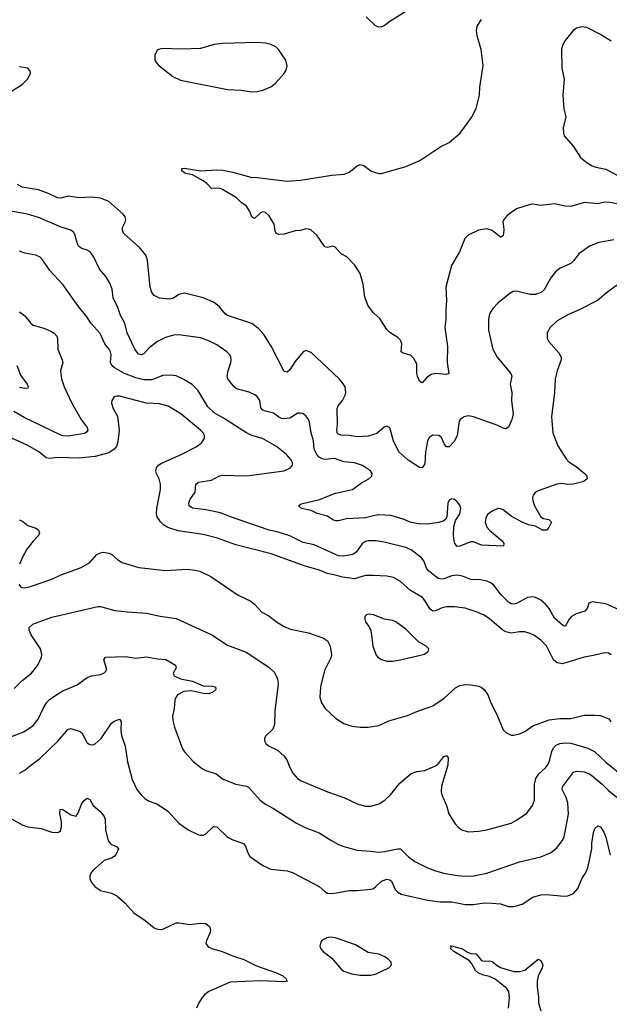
# Model space of a CAD drawing. Header units: inches. Extents: x 1305449 to 1407403, y 744709 to 841554.
# Tile 110 of 114: x 1392531 to 1396896, y 824239 to 831530. Entities that reach past the tile are written whole.
import ezdxf

# ---------------------------------------------------------------- set-up
doc = ezdxf.new("R2010")
doc.units = ezdxf.units.IN
doc.header["$MEASUREMENT"] = 0
doc.layers.add('B3892', color=7, linetype='Continuous')
doc.layers.add('B3893', color=7, linetype='Continuous')

msp = doc.modelspace()

# ---------------------------------------------------------------- linework, layer by layer
at = {"layer": 'B3892', "color": 6}
for points, elevation in [([(1396964.4, 829570), (1396885.8, 829514.2), (1396809.8, 829450.2), (1396676.8, 829383.2), (1396592.8, 829347.2), (1396510, 829299.3), (1396458.6, 829250), (1396436.3, 829210), (1396436.1, 829170), (1396445.1, 829150), (1396522.6, 829062.6), (1396538.6, 829030), (1396540.3, 829010), (1396510.9, 828930), (1396495.7, 828870), (1396491.4, 828768.6), (1396467.1, 828590), (1396478.9, 828470), (1396514.7, 828374.7), (1396577.7, 828277.7), (1396596.7, 828256.7), (1396650, 828222), (1396712, 828170), (1396730.3, 828150), (1396733.1, 828130), (1396707.7, 828110), (1396630, 828090.4), (1396590, 828088), (1396545.3, 828094.7), (1396507.3, 828090), (1396370, 828040.9), (1396350.2, 828029.8), (1396331.8, 828010), (1396327.9, 827990), (1396330.2, 827970), (1396342.9, 827930), (1396388.6, 827848.6), (1396410, 827836.9), (1396449.1, 827829.1), (1396468.7, 827810), (1396448.8, 827770), (1396432, 827750), (1396402, 827750), (1396350, 827780.4), (1396298, 827790), (1396250, 827809.9), (1396170, 827854.2), (1396110, 827899.3), (1396090, 827908.8), (1396070, 827909.8), (1396030, 827890.7), (1395995.2, 827864.8), (1395980.7, 827839.3), (1395976.2, 827810), (1395990, 827770.7), (1396008.2, 827750), (1396102, 827670), (1396115.9, 827650), (1396113, 827630), (1395950, 827638.4), (1395890, 827662.1), (1395870, 827663.9), (1395790, 827630.3), (1395770, 827627.5), (1395751.5, 827650), (1395746.3, 827670), (1395741.8, 827710), (1395744.6, 827775.4), (1395758.5, 827821.5), (1395790, 827870.2), (1395797.3, 827910), (1395790, 827933.7), (1395770, 827959.5), (1395750, 827975.5), (1395730, 827982.6), (1395710, 827972.4), (1395700.8, 827950), (1395694.3, 827845.7), (1395684.6, 827830), (1395670, 827817.9), (1395634.8, 827805.2), (1395550, 827794.8), (1395484.1, 827795.9), (1395430, 827805.4), (1395370, 827831.5), (1395277.6, 827857.6), (1395190, 827862.2), (1395150, 827856.7), (1395090, 827839.9), (1394950, 827833), (1394890, 827818.2), (1394870, 827818.5), (1394850, 827826.1), (1394810, 827854.1), (1394734, 827874), (1394690, 827896.3), (1394618.4, 827910), (1394594.8, 827930), (1394614.4, 827945.6), (1394750, 827975.5), (1394870, 828024.1), (1394995, 828050), (1395060.3, 828099.7), (1395116, 828130), (1395138.5, 828150), (1395140.8, 828170), (1395127.6, 828190), (1395070, 828228.1), (1395008.9, 828248.9), (1394930, 828255.5), (1394860.3, 828280.3), (1394790, 828273.7), (1394770, 828278.1), (1394748.9, 828290), (1394729.6, 828310), (1394711.5, 828350), (1394706.3, 828410), (1394687.9, 828470), (1394675.8, 828550), (1394669, 828570), (1394650, 828597), (1394630, 828611), (1394610, 828617.1), (1394590, 828616), (1394530, 828579.2), (1394490, 828574.3), (1394470, 828577.7), (1394450, 828587.5), (1394410, 828616.8), (1394350, 828630.2), (1394330, 828639.4), (1394316.3, 828656.3), (1394308.9, 828710), (1394290, 828738.3), (1394272.1, 828752.1), (1394230, 828772.5), (1394135.4, 828795.4), (1394118, 828810), (1394085.8, 828850), (1394072, 828870), (1394067, 828890), (1394074.3, 828930), (1394093.8, 828990), (1394097, 829010), (1394093.3, 829033.3), (1394084.6, 829050), (1394063.9, 829070), (1393990, 829120.9), (1393935.8, 829150), (1393870, 829173), (1393710, 829196.3), (1393670, 829194), (1393610, 829176.2), (1393550, 829146.4), (1393490, 829099), (1393450, 829054.9), (1393430, 829046.8), (1393410, 829053.8), (1393384.4, 829090), (1393327.1, 829210), (1393310, 829281.5), (1393278, 829338), (1393258.3, 829398.3), (1393222.9, 829470), (1393214.8, 829534.8), (1393198.8, 829578.8), (1393170, 829624.4), (1393122.3, 829682.3), (1393081, 829770), (1393052.7, 829810), (1393030, 829823.4), (1392990, 829835.1), (1392969.2, 829850), (1392958.9, 829870), (1392939.9, 829939.9), (1392930, 829955.3), (1392910, 829971.6), (1392830, 829996.3), (1392821.4, 830000)], 1400), ([(1396930, 829898.6), (1396819.5, 829880.5), (1396750, 829853.8), (1396670, 829797), (1396632.9, 829747.1), (1396610, 829724), (1396533, 829690), (1396497, 829663), (1396462, 829618), (1396413.9, 829530), (1396390.7, 829509.3), (1396350, 829495.9), (1396310, 829494.6), (1396210, 829520.5), (1396183.8, 829516.2), (1396158.6, 829501.4), (1396069.8, 829430.2), (1396033.7, 829390), (1396010, 829350.8), (1396002.4, 829310), (1396001.7, 829230), (1396033.8, 829090), (1396066.4, 829030), (1396166.3, 828910), (1396173.2, 828890), (1396162.6, 828830), (1396174.7, 828770), (1396171.8, 828708.2), (1396184.1, 828610), (1396175.4, 828570), (1396150, 828512.4), (1396130, 828499.8), (1396110, 828504.3), (1396070, 828525.6), (1395890, 828589.1), (1395850, 828596.4), (1395822.2, 828590), (1395792.6, 828570), (1395783.9, 828556.1), (1395769.1, 828450), (1395750, 828409.4), (1395710, 828365.9), (1395690, 828366.6), (1395673.5, 828390), (1395654.7, 828434.7), (1395634.1, 828450), (1395590, 828452.1), (1395563.4, 828436.6), (1395550.4, 828409.6), (1395534.9, 828330), (1395530, 828239.9), (1395510, 828210.6), (1395490, 828212.6), (1395406.8, 828266.8), (1395337.4, 828330), (1395297.1, 828410), (1395270, 828506.9), (1395250, 828519.8), (1395230, 828511.3), (1395174.2, 828465.7), (1395110, 828445.6), (1395030, 828441.1), (1394970.9, 828450.9), (1394910, 828454.1), (1394884, 828464), (1394879, 828490), (1394883.3, 828530), (1394882.4, 828650), (1394888.6, 828670), (1394919.8, 828710), (1394940.4, 828750), (1394945.7, 828770), (1394939.8, 828810), (1394921.2, 828841.2), (1394895.6, 828870), (1394690, 829065.5), (1394650, 829080.7), (1394630.4, 829069.6), (1394570, 828997.8), (1394530, 828937.7), (1394510, 828918.4), (1394500.9, 828920.9), (1394490, 828924.9), (1394392.5, 829112.5), (1394337.9, 829197.9), (1394300.8, 829240.8), (1394250, 829279.9), (1394070, 829339.6), (1394052, 829352), (1394010, 829402.5), (1393970, 829436.2), (1393890, 829469.9), (1393750, 829503.5), (1393710, 829495.7), (1393670, 829468.4), (1393640.1, 829459.9), (1393566.9, 829466.9), (1393527.5, 829487.5), (1393508.8, 829510), (1393495.9, 829550), (1393478, 829750), (1393465.7, 829785.7), (1393420.3, 829840.3), (1393298.3, 829950), (1393290.8, 829970), (1393292.8, 829990), (1393297.6, 830000)], 1300), ([(1396111.8, 830000), (1396115, 829970), (1396109.4, 829930.6), (1396098.2, 829921.8), (1396090, 829918.7), (1396030, 829969.5), (1395990, 829981.1), (1395926.4, 829970), (1395850, 829935), (1395825.4, 829910), (1395787.7, 829810), (1395727.7, 829710), (1395685, 829550), (1395689.7, 829450), (1395684.6, 829384.6), (1395686.2, 829310), (1395678.8, 829250), (1395698.1, 829110), (1395694.6, 828990), (1395709, 828910), (1395690, 828901.6), (1395610, 828909.6), (1395577.2, 828902.8), (1395542, 828878), (1395510, 828840.4), (1395491.8, 828851.8), (1395474.8, 828890), (1395470.7, 828910), (1395470, 828981.2), (1395450, 829021.7), (1395425.2, 829045.2), (1395370, 829060.3), (1395354.7, 829070), (1395359.8, 829130), (1395350, 829156.9), (1395330, 829176), (1395270, 829213), (1395250, 829235.1), (1395196, 829316), (1395150, 829357.7), (1395110, 829409.8), (1395086, 829474), (1395074.6, 829570), (1395051.6, 829650), (1395012.8, 829712.8), (1394953.6, 829773.6), (1394910, 829795.1), (1394866, 829846), (1394850, 829852.8), (1394810, 829843.1), (1394790, 829848.4), (1394730, 829934.3), (1394690, 829971.3), (1394670, 829978.9), (1394650, 829979.7), (1394610, 829969.7), (1394570, 829966.4), (1394490, 829940.4), (1394450, 829939.7), (1394430, 829947.6), (1394423.1, 829963.1), (1394417.9, 830000)], 1200), ([(1396970, 827159.8), (1396870, 827204.6), (1396770, 827218.2), (1396744.7, 827210), (1396731.2, 827168.8), (1396715.5, 827150), (1396650, 827130.5), (1396615.8, 827110), (1396599.4, 827090), (1396570, 827035.6), (1396550, 827046.2), (1396490, 827097.5), (1396449.7, 827169.7), (1396422.6, 827202.6), (1396390, 827230.9), (1396350, 827252), (1396330, 827257.1), (1396290, 827251.4), (1396210, 827206.6), (1396190, 827201.3), (1396170, 827204.4), (1396150, 827217.7), (1396096, 827270), (1396042.2, 827342.2), (1396019.2, 827359.3), (1395990, 827371.9), (1395942.8, 827382.8), (1395870, 827384.3), (1395810, 827408.9), (1395770, 827417), (1395730, 827412.6), (1395670, 827389.2), (1395650, 827387.6), (1395630, 827392.7), (1395554.4, 827450), (1395542.5, 827470), (1395523.7, 827523.7), (1395505.9, 827545.9), (1395430, 827603.6), (1395390, 827622.4), (1395230, 827661.7), (1395170, 827670), (1395110, 827670.2), (1395090, 827665.9), (1395070, 827654.4), (1395023.4, 827590), (1394996.9, 827570), (1394930, 827556.4), (1394890, 827559.1), (1394710, 827641.6), (1394630, 827659.4), (1394530, 827707.1), (1394436.9, 827736.9), (1394378.5, 827750), (1394083.6, 827850), (1394017.1, 827877.1), (1393910, 827900), (1393810, 827913.4), (1393786.5, 827930), (1393783, 827950), (1393790, 827973.3), (1393829.5, 828030), (1393835.4, 828090), (1393855.6, 828104.4), (1393950, 828121), (1394004.3, 828150), (1394030, 828157.2), (1394210, 828152.7), (1394490, 828189.7), (1394534.6, 828210), (1394551.7, 828230), (1394551.8, 828250), (1394541.7, 828270), (1394505.6, 828310), (1394431, 828370), (1394328.2, 828428.2), (1394250, 828450.6), (1394210, 828469.4), (1394039.6, 828579.6), (1393970, 828618.5), (1393923.9, 828663.9), (1393850, 828787.1), (1393807.9, 828827.9), (1393746.4, 828866.4), (1393690, 828892.2), (1393650, 828898.1), (1393590, 828894.7), (1393510, 828864), (1393450, 828862.8), (1393390, 828877.4), (1393305.8, 828910), (1393232.1, 828952.1), (1393212.3, 828970), (1393204.3, 828990), (1393207.3, 829050), (1393203.2, 829070), (1393193.3, 829090), (1393161.5, 829130), (1393126, 829206), (1393059.8, 829279.8), (1393027.7, 829330), (1392966.8, 829406.8), (1392850, 829569.4), (1392753.3, 829673.3), (1392702.1, 829750), (1392681.8, 829770), (1392650, 829785.3), (1392570, 829801.5), (1392530, 829814.5)], 1500), ([(1392530, 829366.4), (1392570, 829336.6), (1392610, 829285.4), (1392630, 829267.6), (1392710, 829245), (1392762.6, 829222.6), (1392787.3, 829207.3), (1392805, 829185), (1392809.6, 829169.6), (1392813, 829090), (1392845.3, 829010), (1392849.3, 828990), (1392833, 828930), (1392841.6, 828870), (1392860.8, 828810), (1392916.2, 828690), (1392985.8, 828570), (1393029.4, 828510), (1393035.2, 828490), (1393025.4, 828474.6), (1393010, 828465.9), (1392890, 828446.1), (1392850, 828448.9), (1392830, 828455.3), (1392565.1, 828585.1), (1392488.2, 828628.2)], 1500), ([(1392510, 828968), (1392538, 828898), (1392587.2, 828830), (1392594.4, 828810), (1392590, 828801.1), (1392570, 828797.8), (1392530, 828806.9)], 1400), ([(1396910, 826826.8), (1396890, 826837.7), (1396870, 826841.7), (1396850, 826839.4), (1396779.3, 826820.7), (1396710, 826809.7), (1396550, 826760.7), (1396510, 826766.1), (1396481.7, 826790), (1396430, 826893.5), (1396390, 826936.1), (1396342.2, 826970), (1396310, 826985.1), (1396270, 826996.2), (1396230, 826996.6), (1396170, 826987.5), (1396130, 826995.8), (1396108.7, 827008.7), (1396010, 827092.9), (1395970, 827119.2), (1395910, 827145.6), (1395830, 827171.9), (1395750, 827182.9), (1395690, 827181), (1395650, 827171.5), (1395610, 827152.3), (1395590, 827150), (1395570, 827164.2), (1395531.3, 827230), (1395511.8, 827251.8), (1395424.1, 827304.1), (1395350, 827369.9), (1395298.4, 827398.4), (1395250, 827408.9), (1395150, 827414.3), (1395090, 827413.3), (1395010, 827388.7), (1394921.8, 827401.8), (1394870, 827417.5), (1394808.4, 827428.4), (1394750, 827452.7), (1394644.2, 827484.2), (1394393.6, 827573.6), (1394130, 827641.8), (1393994.6, 827690), (1393890, 827716.8), (1393705.1, 827745.1), (1393628.2, 827768.2), (1393594.7, 827790), (1393572.5, 827812.5), (1393548.7, 827848.7), (1393543.2, 827870), (1393545.4, 827910), (1393572.3, 828050), (1393574.5, 828090), (1393563.8, 828130), (1393544.2, 828170), (1393539.8, 828190), (1393542.9, 828210), (1393557.6, 828230), (1393576.5, 828243.5), (1393727.4, 828310), (1393842.9, 828370), (1393880.1, 828399.9), (1393899.3, 828430), (1393898.3, 828450), (1393888.9, 828470), (1393870.4, 828490), (1393724, 828610), (1393630, 828667.4), (1393565.4, 828685.4), (1393470, 828690.9), (1393270, 828741.9), (1393250, 828742.6), (1393230, 828735.9), (1393212.1, 828710), (1393210.6, 828690), (1393223.9, 828650), (1393254.4, 828594.4), (1393267.6, 828490), (1393257.5, 828402.5), (1393246.5, 828370), (1393231.2, 828348.8), (1393190, 828322.3), (1393090, 828295.8), (1392970, 828283.2), (1392813, 828287), (1392750, 828280.1), (1392726, 828286), (1392673.3, 828330), (1392590, 828376.3), (1392212.2, 828550)], 1600), ([(1392530, 827825.5), (1392553.5, 827813.5), (1392590, 827785.1), (1392650, 827763.8), (1392670.6, 827750.6), (1392677, 827730), (1392670.9, 827710), (1392630, 827667.7), (1392583.8, 827610), (1392551, 827550), (1392530, 827497.4)], 1600), ([(1392524.2, 827350), (1392534.4, 827334.4), (1392546.2, 827326.2), (1392570, 827323.4), (1392611.4, 827331.4), (1392770, 827387.5), (1392830, 827415.4), (1392986.2, 827473.8), (1393049, 827511), (1393100.8, 827570), (1393130, 827583), (1393150, 827586.4), (1393190, 827580.1), (1393210, 827571.4), (1393257.1, 827530), (1393290, 827510.1), (1393412.6, 827472.6), (1393610, 827452), (1393770, 827460.4), (1393830, 827454.2), (1393865.3, 827445.3), (1393946.2, 827406.2), (1394147.8, 827267.8), (1394242.8, 827222.8), (1394270, 827200.7), (1394322.9, 827142.9), (1394374.2, 827114.2), (1394431.2, 827071.2), (1394490, 827035.3), (1394535.8, 827015.8), (1394670.2, 826990), (1394780.5, 826950), (1394810.9, 826930), (1394828.8, 826890), (1394839, 826830), (1394836.3, 826810), (1394787.8, 826710), (1394758.2, 826590), (1394752.5, 826510), (1394764.7, 826470), (1394792.5, 826430), (1394870, 826358), (1394930, 826318.4), (1394990, 826298.9), (1395051.1, 826291.1), (1395111.2, 826291.2), (1395190, 826303.9), (1395263.3, 826336.7), (1395402.5, 826377.5), (1395472.2, 826407.8), (1395590, 826448.3), (1395673.7, 826506.3), (1395757.7, 826582.3), (1395790, 826598.5), (1395830, 826605.9), (1395870, 826604.3), (1395930, 826593.3), (1395950, 826585.2), (1395970.1, 826570), (1395995.7, 826530), (1396019.8, 826470), (1396064.2, 826384.2), (1396110, 826271.2), (1396130, 826250.2), (1396170, 826232.8), (1396190, 826231.9), (1396230, 826240.4), (1396270, 826259.1), (1396330, 826300.2), (1396450, 826344.2), (1396530, 826354.2), (1396610, 826354.5), (1396710, 826379.1), (1396790, 826380.8), (1396830, 826376.1), (1396892.6, 826352.6), (1396908.3, 826330)], 1600), ([(1392490, 826577.2), (1392546.4, 826633.6), (1392618.8, 826690), (1392666.3, 826750), (1392692, 826810), (1392695.2, 826830), (1392685.4, 826870), (1392615.6, 826975.6), (1392601.3, 827010), (1392600.7, 827030), (1392627.3, 827052.7), (1392770, 827106.3), (1393110, 827185.4), (1393130, 827183.9), (1393235, 827155), (1393330, 827143.8), (1393470, 827135.7), (1393570, 827112.6), (1393690, 827095), (1393953.3, 826973.4), (1394070, 826899.2), (1394207.3, 826847.3), (1394375.6, 826735.6), (1394416.8, 826696.8), (1394440, 826650), (1394444.3, 826610), (1394419.5, 826410), (1394417.2, 826310), (1394404.9, 826275.1), (1394352.9, 826227.2), (1394343.8, 826210), (1394344.3, 826190), (1394353.8, 826170), (1394372.1, 826152.1), (1394439.5, 826119.5), (1394490, 826075.4), (1394509.5, 826049.5), (1394531.2, 825991.2), (1394552.9, 825950), (1394586.4, 825910), (1394613.7, 825893.7), (1394810, 825811.9), (1394929.5, 825769.5), (1395030, 825723.6), (1395090, 825706.4), (1395130, 825705.7), (1395190, 825723.9), (1395233.9, 825750), (1395275, 825790), (1395344, 825876), (1395430, 825947.9), (1395470, 825962.4), (1395530, 825970.1), (1395610, 826005), (1395634.7, 826025.3), (1395670, 826073.4), (1395690, 826081.7), (1395703.1, 826063.1), (1395700.1, 826010), (1395654.5, 825854.5), (1395652.1, 825812.1), (1395656.3, 825790), (1395689.5, 825710), (1395706.9, 825650), (1395754.2, 825574.2), (1395776.3, 825550), (1395804.7, 825530), (1395850, 825516.6), (1395930, 825519.9), (1395990, 825531), (1396170, 825580.3), (1396210, 825602.3), (1396285.2, 825654.8), (1396327.9, 825710), (1396342.4, 825750), (1396343.1, 825870), (1396351.5, 825910), (1396374.8, 825945.2), (1396422.9, 825990), (1396442.7, 826017.3), (1396456.3, 826050), (1396470.4, 826110), (1396482.7, 826137.3), (1396502.5, 826157.5), (1396529.7, 826170.3), (1396570, 826175.3), (1396610, 826171.2), (1396736.5, 826136.5), (1396785.3, 826110), (1396870, 826030.9), (1397037.1, 825897.1)], 1500), ([(1392470, 826220.8), (1392562.7, 826257.3), (1392630, 826302.5), (1392667.1, 826350), (1392705.6, 826430), (1392730, 826470), (1392750, 826492.2), (1392790, 826523.4), (1392850, 826559), (1392956.4, 826603.6), (1393030, 826659.1), (1393062, 826670), (1393130, 826680.1), (1393153.5, 826690), (1393170.9, 826709.1), (1393173.5, 826726.5), (1393154, 826790), (1393166.6, 826810), (1393314.4, 826814.4), (1393390, 826801.2), (1393470, 826810.8), (1393550, 826796.8), (1393612.1, 826792.1), (1393685.2, 826750), (1393688.3, 826730), (1393667.3, 826690), (1393674.4, 826670), (1393720.3, 826650), (1393810, 826630.8), (1393890, 826596.5), (1393955.1, 826595.1), (1393981.1, 826590), (1393981.8, 826570), (1393961, 826550), (1393930, 826538.9), (1393890, 826539.4), (1393800.3, 826560.3), (1393746, 826554), (1393700.1, 826530), (1393685.7, 826510), (1393679.3, 826490), (1393674.7, 826430), (1393662.9, 826370), (1393666, 826330), (1393676.9, 826290), (1393736.3, 826130), (1393750, 826108.4), (1393815.9, 826035.9), (1393883.2, 825983.2), (1393910, 825969.1), (1393985.9, 825945.9), (1394029.4, 825910), (1394043.4, 825903.4), (1394130, 825867.7), (1394210, 825852.9), (1394225.9, 825845.9), (1394310, 825751.5), (1394350, 825720.7), (1394410, 825688), (1394579.7, 825579.7), (1394650, 825544.8), (1394748.8, 825508.8), (1394833.3, 825453.3), (1394890, 825422.6), (1394930, 825406.5), (1395030, 825379.7), (1395130, 825373.9), (1395185.9, 825365.9), (1395231, 825369), (1395330, 825391.2), (1395350, 825389.4), (1395409.6, 825330), (1395457, 825297), (1395549.8, 825249.8), (1395610, 825226.5), (1395670, 825210.3), (1395770, 825192.5), (1395832.8, 825187.2), (1395890.2, 825189.8), (1395990, 825210.6), (1396230, 825294.7), (1396390, 825329.7), (1396459.5, 825360.5), (1396504.3, 825395.7), (1396548.7, 825451.3), (1396562.3, 825477.7), (1396594.2, 825645.8), (1396590.2, 825730), (1396576.9, 825770), (1396546.5, 825830), (1396549, 825850), (1396630, 825956.7), (1396655, 825965), (1396710, 825960.9), (1396750, 825944.2), (1396770, 825930.8), (1396842.7, 825870), (1396890, 825822.4), (1397017.4, 825717.4)], 1400), ([(1392530, 825951), (1392568.6, 825971.4), (1392610, 826008.1), (1392680.4, 826059.6), (1392813.4, 826186.6), (1392890, 826275.6), (1392910, 826279.9), (1392978.1, 826258.1), (1392990, 826248.7), (1393030, 826174.4), (1393050, 826161.8), (1393070, 826161), (1393090, 826168.4), (1393132.9, 826207.2), (1393210, 826320.3), (1393230, 826335.9), (1393270.5, 826350.5), (1393281.5, 826330), (1393280.5, 826270), (1393285.7, 826230), (1393311.2, 826150), (1393330, 826034.3), (1393363.9, 825903.9), (1393399.1, 825830), (1393429.6, 825790), (1393460.6, 825760.6), (1393490, 825742.1), (1393550, 825719.9), (1393627.6, 825670), (1393710, 825580.5), (1393779.1, 825530), (1393850, 825497.3), (1393870, 825490.7), (1393890, 825491.2), (1393910, 825502), (1393960.2, 825550), (1393970, 825555.7), (1393990, 825552.5), (1394070, 825477.6), (1394110, 825457.7), (1394188.9, 825428.9), (1394202.9, 825410), (1394220, 825360), (1394234.2, 825334.2), (1394330, 825267.2), (1394390, 825240.6), (1394510, 825227.3), (1394550, 825215.3), (1394748.3, 825110), (1394790, 825073.2), (1394810, 825061.7), (1394850, 825058.3), (1394970, 825081.3), (1395030, 825081.9), (1395130, 825091.1), (1395150, 825097.1), (1395168.3, 825110), (1395208.5, 825150), (1395250, 825164.7), (1395270, 825160.9), (1395284.1, 825150), (1395310.4, 825090), (1395329.3, 825069.3), (1395355.5, 825055.5), (1395549.5, 825009.5), (1395643.3, 824996.7), (1395730, 824997.7), (1395830, 824977.2), (1395890, 824977.7), (1395970, 824989), (1396030, 824988.6), (1396090, 824982.9), (1396150, 824963.5), (1396190, 824962.3), (1396250, 824980.6), (1396330, 825031.1), (1396390, 825048.9), (1396431.7, 825051.7), (1396561.4, 825038.6), (1396590, 825041.1), (1396630, 825058.7), (1396663.3, 825096.7), (1396692.1, 825167.8), (1396718.9, 825210), (1396736.2, 825250), (1396767.4, 825390), (1396767.3, 825430), (1396778.8, 825510), (1396790, 825541.7), (1396810, 825560.1), (1396830, 825552.2), (1396854.4, 825514.4), (1396870, 825477.3), (1396903.4, 825343.4)], 1300), ([(1392470, 825612.6), (1392550, 825567), (1392590, 825552.1), (1392690, 825540.2), (1392770, 825512.8), (1392810, 825510.2), (1392830, 825517.4), (1392841, 825550), (1392840.1, 825590), (1392827.5, 825652.4), (1392830, 825683.8), (1392850, 825680.1), (1392910, 825641.5), (1392950, 825631.6), (1392964.1, 825655.9), (1392990, 825726.1), (1393010, 825750.6), (1393030, 825766.1), (1393050, 825755.2), (1393075.3, 825710), (1393127.2, 825667.2), (1393154.5, 825634.5), (1393164, 825610), (1393166.6, 825530), (1393186.4, 825450), (1393205.5, 825425.6), (1393248.1, 825408.1), (1393262.7, 825390), (1393244.8, 825350), (1393230, 825333.1), (1393210, 825321.5), (1393157, 825303), (1393073.5, 825230), (1393056.4, 825210), (1393049.2, 825190), (1393049.6, 825169.6), (1393061.9, 825141.9), (1393087.3, 825110), (1393130, 825082), (1393210, 825062.3), (1393250, 825042.2), (1393310.1, 824990.1), (1393376.2, 824916.2), (1393459.6, 824859.6), (1393525.6, 824805.6), (1393550, 824795.2), (1393570, 824791.9), (1393590, 824795.3), (1393690, 824840.8), (1393710, 824841.8), (1393790, 824828.5), (1393870, 824840.5), (1393910, 824837.2), (1393935, 824815), (1393942.6, 824790), (1393939.9, 824770), (1393912.9, 824710), (1393908.8, 824690), (1393925.1, 824665.1), (1393952.2, 824652.2), (1394030, 824629), (1394114.7, 824594.7), (1394190.5, 824570.5), (1394283.9, 824523.9), (1394432.8, 824472.8), (1394478.2, 824450), (1394501.6, 824430), (1394510.1, 824409.9), (1394495, 824405), (1394310, 824413.5), (1394090, 824402.6), (1393930, 824334.1), (1393899.4, 824310), (1393882.6, 824290), (1393857.6, 824250), (1393840.4, 824210)], 1200), ([(1396150.8, 824210), (1396157.4, 824290), (1396153.1, 824333.1), (1396136.8, 824356.8), (1396050, 824426.1), (1396010, 824444.9), (1395965.7, 824454.3), (1395928.4, 824470), (1395905.9, 824490), (1395879.3, 824539.3), (1395861.1, 824561.1), (1395744.1, 824630), (1395721.8, 824650), (1395724.7, 824664.7), (1395718, 824670), (1395730, 824670.6), (1395810, 824650.1), (1395845.1, 824625.1), (1395870, 824615.5), (1395910, 824612.1), (1395950, 824563.6), (1395970, 824557.4), (1396010, 824561.1), (1396030, 824556.8), (1396065.9, 824525.9), (1396090, 824511.9), (1396190, 824482), (1396230, 824480.6), (1396270, 824492), (1396370, 824572), (1396390, 824564.2), (1396403.1, 824530), (1396399.6, 824510), (1396370, 824447.8), (1396362.2, 824410), (1396362, 824370), (1396371.8, 824290), (1396370.8, 824250), (1396390, 824191)], 1200)]:
    msp.add_lwpolyline(points, dxfattribs=dict(at, elevation=elevation))
for points, elevation in [([(1395111.7, 827128.3), (1395097.5, 827122.5), (1395086.5, 827110), (1395085, 827090), (1395090.2, 827070), (1395116.1, 827036.1), (1395129.7, 827009.7), (1395144.3, 826890), (1395170, 826824.4), (1395182.2, 826810), (1395210, 826792.4), (1395250, 826780.7), (1395290, 826780.1), (1395350, 826789.1), (1395527.8, 826832.2), (1395555.4, 826850), (1395561.1, 826870), (1395540.5, 826890), (1395483.5, 826923.5), (1395390, 827017), (1395316.5, 827070), (1395290, 827079.9), (1395231.6, 827091.6), (1395150, 827122.8)], 1700), ([(1394830, 824735.2), (1394805.5, 824730), (1394770, 824712.8), (1394760.3, 824699.7), (1394752.2, 824670), (1394759.2, 824650), (1394776.9, 824630), (1394841.6, 824581.6), (1394910, 824498.8), (1394930, 824483.7), (1394990, 824463.2), (1395050, 824454.9), (1395130, 824455.4), (1395170, 824464), (1395264.7, 824510), (1395282.4, 824530), (1395280.3, 824550), (1395262.5, 824570), (1395233.8, 824590), (1395190, 824608.8), (1395110, 824622.6), (1395018, 824678), (1394870, 824731.6)], 1300)]:
    msp.add_lwpolyline(points, close=True, dxfattribs=dict(at, elevation=elevation))
at = {"layer": 'B3893', "color": 6}
for points, elevation in [([(1395450, 831628), (1395270, 831516.1), (1395230, 831484.9), (1395210, 831476.4), (1395190, 831474.9), (1395164.4, 831484.4), (1395096.6, 831550)], 1200), ([(1394417.9, 830000), (1394415.7, 830015.7), (1394377.2, 830077.2), (1394350, 830102.5), (1394330, 830107), (1394310, 830096.1), (1394270, 830058.3), (1394261.1, 830061.1), (1394250, 830069.4), (1394235.8, 830110), (1394210, 830148.9), (1394170, 830176.1), (1394134.8, 830210), (1394033.2, 830273.2), (1394010, 830283), (1393950, 830279.8), (1393916.2, 830316.2), (1393890, 830335.7), (1393810, 830379.8), (1393760.5, 830390), (1393750, 830396.4), (1393731.2, 830410), (1393732.3, 830427.7), (1393750, 830430.2), (1393869.8, 830410.2), (1393990, 830418), (1394035.2, 830415.2), (1394110, 830400.9), (1394242.7, 830362.7), (1394290, 830360.8), (1394510, 830332.7), (1394610, 830340.1), (1394841.9, 830378.1), (1394933.8, 830386.2), (1394970, 830399.3), (1395030, 830447.6), (1395050, 830456.5), (1395078.4, 830450), (1395130, 830411.3), (1395150, 830402), (1395190, 830391), (1395210, 830391.8), (1395390, 830442), (1395493.3, 830486.7), (1395649.9, 830590.1), (1395710, 830620.9), (1395791.6, 830690), (1395875.5, 830804.5), (1395909.2, 830870.8), (1395934.5, 830970), (1395938.7, 831030), (1395961.1, 831190), (1395948.1, 831310), (1395917.2, 831410), (1395911.6, 831450), (1395918.8, 831481.2), (1395950, 831530.4)], 1200), ([(1396910, 831371.6), (1396830, 831419.7), (1396730, 831470.6), (1396690, 831476.2), (1396652.4, 831467.6), (1396628.3, 831450), (1396570, 831376.1), (1396550, 831340.3), (1396542.6, 831310), (1396543.7, 831170), (1396561, 831090), (1396552.2, 830970), (1396559, 830870), (1396573, 830810), (1396555.2, 830730), (1396556.2, 830690), (1396562.8, 830670), (1396631.2, 830591.2), (1396682.3, 830510), (1396731.1, 830470), (1396770, 830446.8), (1396797.3, 830437.3), (1396870, 830423.9), (1396990, 830357.9)], 1200), ([(1392438.4, 830981.6), (1392549.7, 831050), (1392588.5, 831090), (1392609.7, 831130), (1392609.6, 831150), (1392590.9, 831170.9), (1392530, 831179.4)], 1300), ([(1393297.6, 830000), (1393311.7, 830030), (1393316.4, 830050), (1393312.1, 830070), (1393296.9, 830090), (1393190, 830182.1), (1393130, 830207), (1393064.2, 830215.8), (1392970, 830211.7), (1392890, 830222.6), (1392833.1, 830206.9), (1392810, 830209.3), (1392750, 830240.1), (1392670.4, 830270.4), (1392549.5, 830289.5), (1392514.7, 830310)], 1300), ([(1397070, 830140.7), (1396890, 830179.4), (1396850, 830177.1), (1396810, 830165.6), (1396710, 830175.6), (1396610, 830146.7), (1396570, 830149.6), (1396490, 830167.1), (1396390, 830154.7), (1396330, 830162.8), (1396310, 830161.4), (1396210, 830129.8), (1396139.6, 830080.4), (1396114.6, 830050), (1396108.4, 830031.6), (1396111.8, 830000)], 1200), ([(1392821.4, 830000), (1392670, 830064.9), (1392589.5, 830089.5), (1392410, 830122.6)], 1400)]:
    msp.add_lwpolyline(points, dxfattribs=dict(at, elevation=elevation))
at = {"layer": 'B3893', "color": 6, "elevation": 1300}
msp.add_lwpolyline([(1394290, 831359.8), (1394032.6, 831352.6), (1393970, 831345.6), (1393870, 831317.2), (1393730, 831310.6), (1393583.4, 831316.6), (1393550, 831306.6), (1393530.4, 831270), (1393532.2, 831230), (1393543.1, 831210), (1393561.6, 831190), (1393663.7, 831110), (1393721.4, 831081.4), (1394070, 831011.8), (1394170, 831007.2), (1394250, 830996), (1394290, 830998), (1394330, 831008.3), (1394390, 831032.6), (1394423.3, 831056.7), (1394488.1, 831131.9), (1394503, 831157), (1394512.1, 831187.9), (1394502.2, 831230), (1394447.7, 831307.7), (1394428.3, 831328.3), (1394390, 831346.6), (1394350, 831356.1)], close=True, dxfattribs=at)

doc.saveas('drawing.dxf')
